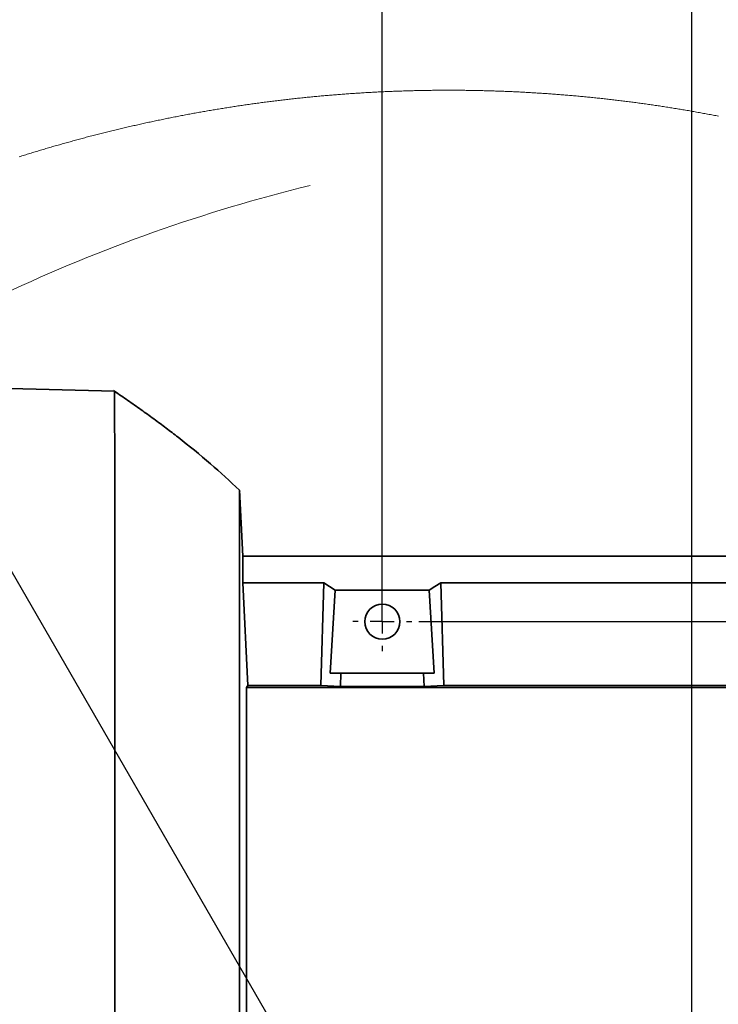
# Model space of a CAD drawing. Header units: millimetres. Extents: x 0 to 12115, y 0 to 8400.
# Tile 111 of 120: x 7093 to 7499, y 7134 to 7707. Entities that reach past the tile are written whole.
import ezdxf

# ---------------------------------------------------------------- set-up
doc = ezdxf.new("R2010")
doc.units = ezdxf.units.MM
doc.header["$LTSCALE"] = 20
doc.linetypes.add('CENTERX2', pattern=[20.32, 12.7, -2.54, 2.54, -2.54])
doc.layers.add('SVART_TEXT', color=7, linetype='Continuous')
doc.styles.add('SLDTEXTSTYLE0', font='TXT', dxfattribs={"width": 0.605})
doc.dimstyles.new('SLDDIMSTYLE10', dxfattribs={"dimtxt": 70, "dimasz": 70, "dimexe": 0, "dimexo": 0.0625, "dimgap": 17.5, "dimtad": 1, "dimdec": 1, "dimlfac": 0.5, "dimrnd": 1e-09, "dimzin": 12, "dimdsep": 46, "dimtxsty": 'SLDTEXTSTYLE0', "dimsah": 1, "dimcen": 0.09, "dimadec": 0, "dimazin": 3, "dimtfac": 1, "dimtofl": 0, "dimtmove": 0, "dimatfit": 3, "dimfxl": 1, "dimfrac": 2, "dimtolj": 1, "dimtzin": 12, "dimarcsym": 0})
doc.dimstyles.new('SLDDIMSTYLE14', dxfattribs={"dimtxt": 70, "dimasz": 70, "dimexe": 0, "dimexo": 0.0625, "dimgap": 17.5, "dimtad": 0, "dimtih": 1, "dimtoh": 1, "dimdec": 0, "dimlfac": 0.5, "dimrnd": 1e-09, "dimzin": 12, "dimdsep": 46, "dimtxsty": 'SLDTEXTSTYLE0', "dimsah": 1, "dimcen": 0, "dimadec": 0, "dimazin": 3, "dimtfac": 1, "dimtofl": 0, "dimtmove": 0, "dimatfit": 3, "dimfxl": 1, "dimfrac": 2, "dimtolj": 1, "dimtzin": 12, "dimarcsym": 0})
doc.dimstyles.new('SLDDIMSTYLE9', dxfattribs={"dimtxt": 70, "dimasz": 70, "dimexe": 0, "dimexo": 0.0625, "dimgap": 17.5, "dimtad": 1, "dimdec": 1, "dimlfac": 0.5, "dimrnd": 1e-09, "dimzin": 12, "dimdsep": 46, "dimtxsty": 'SLDTEXTSTYLE0', "dimsah": 1, "dimcen": 0.09, "dimadec": 0, "dimazin": 3, "dimtfac": 1, "dimtmove": 0, "dimatfit": 0, "dimfxl": 1, "dimfrac": 2, "dimtolj": 1, "dimtzin": 12, "dimarcsym": 0})

# ---------------------------------------------------------------- blocks, each defined once
blk = doc.blocks.new('_D_69')
at = {"layer": 'SVART_TEXT'}
for p, q in [((6895.85, 7719.04), (5877.01, 7719.04)), ((7015.68, 7511.5), (6895.85, 7719.04)), ((7483.87, 6700.57), (7015.68, 7511.5))]:
    blk.add_line(p, q, dxfattribs=at)
blk.add_solid([(7015.68, 7511.5), (6989.34, 7577.12), (6972.02, 7567.12)], dxfattribs=at)
at = {"layer": 'SVART_TEXT', "char_height": 70, "attachment_point": 1, "style": 'SLDTEXTSTYLE0'}
for s, insert in [('R468', (5877.01, 8024.14)), ('Smallest circumscribed', (5877.01, 7916.71)), ('radius axis 3', (5877.01, 7809.27))]:
    blk.add_mtext(s, dxfattribs=dict(at, insert=insert))
blk = doc.blocks.new('_D_70')
at = {"layer": 'SVART_TEXT'}
for p, q in [((7303.87, 7360.57), (7303.87, 7944.64)), ((7483.87, 6704.57), (7483.87, 7944.64)), ((7303.87, 7914.64), (7183.87, 7914.64)), ((7303.87, 7914.64), (7483.87, 7914.64)), ((7483.87, 7914.64), (7603.87, 7914.64))]:
    blk.add_line(p, q, dxfattribs=at)
for points in [[(7303.87, 7914.64), (7233.87, 7924.64), (7233.87, 7904.64)], [(7483.87, 7914.64), (7553.87, 7904.64), (7553.87, 7924.64)]]:
    blk.add_solid(points, dxfattribs=at)
at = {"layer": 'SVART_TEXT', "insert": (7340.4, 8004.88), "char_height": 70, "attachment_point": 1, "style": 'SLDTEXTSTYLE0'}
blk.add_mtext('90', dxfattribs=at)
blk = doc.blocks.new('_D_71')
at = {"layer": 'SVART_TEXT'}
for p, q in [((7303.87, 7360.57), (7303.87, 8075.7)), ((7683.87, 7360.57), (7683.87, 8075.7)), ((7303.87, 8045.7), (7183.87, 8045.7)), ((7683.87, 8045.7), (7303.87, 8045.7)), ((7683.87, 8045.7), (7803.87, 8045.7))]:
    blk.add_line(p, q, dxfattribs=at)
for points in [[(7303.87, 8045.7), (7233.87, 8055.7), (7233.87, 8035.7)], [(7683.87, 8045.7), (7753.87, 8035.7), (7753.87, 8055.7)]]:
    blk.add_solid(points, dxfattribs=at)
at = {"layer": 'SVART_TEXT', "insert": (7413.66, 8135.93), "char_height": 70, "attachment_point": 1, "style": 'SLDTEXTSTYLE0'}
blk.add_mtext('190', dxfattribs=at)
blk = doc.blocks.new('_D_72')
at = {"layer": 'SVART_TEXT'}
for p, q in [((7325.07, 7356.57), (8376.48, 7356.57)), ((8346.48, 7356.57), (8346.48, 6700.57)), ((7487.87, 6700.57), (8376.48, 6700.57))]:
    blk.add_line(p, q, dxfattribs=at)
for points in [[(8346.48, 7356.57), (8336.48, 7286.57), (8356.48, 7286.57)], [(8346.48, 6700.57), (8356.48, 6770.57), (8336.48, 6770.57)]]:
    blk.add_solid(points, dxfattribs=at)
at = {"layer": 'SVART_TEXT', "insert": (8256.25, 6948.36), "char_height": 70, "attachment_point": 1, "rotation": 90, "style": 'SLDTEXTSTYLE0'}
blk.add_mtext('328', dxfattribs=at)
blk = doc.blocks.new('SW_CENTERMARKSYMBOL_8')
at = {"layer": 'SVART_TEXT', "color": 0}
for p, q in [((0, 14), (0, 17.2)), ((0, 0), (0, 7)), ((-14, 0), (-17.2, 0)), ((0, 0), (-7, 0)), ((0, 0), (0, -7)), ((0, 0), (7, 0)), ((14, 0), (17.2, 0)), ((0, -14), (0, -17.2))]:
    blk.add_line(p, q, dxfattribs=at)

msp = doc.modelspace()

# ---------------------------------------------------------------- linework, layer by layer
at = {"color": 7, "linetype": 'Continuous', "lineweight": 35}
for p, q in [((7061.867612, 7492.860522), (7148.151117, 7490.601029)), ((7150.101381, 7489.223923), (7147.640961, 7490.946497)), ((7148.151117, 7490.601029), (7148.15076, 7490.589585)), ((7222.823697, 7394.570078), (7220.805961, 7433.071102)), ((7221.167403, 7432.140793), (7220.838982, 7432.441201)), ((7222.823697, 7394.570078), (7222.823697, 7379.147972)), ((7222.823697, 7394.570078), (7721.867609, 7394.570078)), ((7225.681978, 7319.461788), (7222.823697, 7379.147972)), ((7269.885081, 7379.147972), (7222.823697, 7379.147972)), ((7268.07912, 7319.461788), (7269.885081, 7379.147972)), ((7339.656072, 7319.461788), (7337.850111, 7379.147972)), ((7337.850111, 7379.147972), (7649.885106, 7379.147972)), ((7276.567417, 7374.796118), (7273.648995, 7326.57)), ((7276.567417, 7374.796118), (7331.167775, 7374.796118)), ((7331.167775, 7374.796118), (7334.086197, 7326.57)), ((7273.648995, 7326.57), (7279.841202, 7326.57)), ((7279.841202, 7326.57), (7279.604989, 7318.76203)), ((7327.89399, 7326.57), (7279.841202, 7326.57)), ((7328.130263, 7318.76203), (7327.89399, 7326.57)), ((7334.086197, 7326.57), (7327.89399, 7326.57)), ((7224.8676, 7318.212237), (7225.681978, 7319.461788)), ((7224.8676, 7318.212237), (7224.8676, 6998.115982)), ((7699.379417, 7318.212237), (7224.8676, 7318.212237)), ((7225.681978, 7319.461788), (7268.07912, 7319.461788)), ((7279.604989, 7318.76203), (7268.07912, 7319.461788)), ((7328.130263, 7318.76203), (7279.604989, 7318.76203)), ((7328.130263, 7318.76203), (7339.656072, 7319.461788)), ((7648.079145, 7319.461788), (7339.656072, 7319.461788))]:
    msp.add_line(p, q, dxfattribs=at)
at = {"color": 7, "linetype": 'Continuous', "lineweight": 18, "flags": 128}
msp.add_lwpolyline([(7499.413836, 7650.602783), (7498.616862, 7650.75704), (7497.819739, 7650.910582), (7497.022467, 7651.063408), (7496.225047, 7651.215281), (7495.427477, 7651.366438), (7494.629758, 7651.51688), (7493.83192, 7651.666369), (7493.033903, 7651.815142), (7492.235738, 7651.9632), (7491.437423, 7652.110304), (7490.638989, 7652.256932), (7489.840376, 7652.402367), (7489.041644, 7652.547325), (7488.242763, 7652.69133), (7487.443763, 7652.83462), (7486.644584, 7652.977194), (7485.845285, 7653.118815), (7485.045868, 7653.259959), (7484.246271, 7653.39991), (7483.446556, 7653.539385), (7482.646721, 7653.677906), (7481.846708, 7653.815712), (7481.046605, 7653.952564), (7480.246323, 7654.08894), (7479.445952, 7654.224362), (7478.645402, 7654.35883), (7477.844762, 7654.492821), (7477.043974, 7654.625859), (7476.243037, 7654.757942), (7475.44198, 7654.88955), (7474.640804, 7655.020203), (7473.839509, 7655.150141), (7473.038065, 7655.279125), (7472.236502, 7655.407395), (7471.434819, 7655.534949), (7470.633018, 7655.661787), (7469.831067, 7655.787672), (7469.028997, 7655.912842), (7468.226808, 7656.037058), (7467.4245, 7656.160559), (7466.622072, 7656.283345), (7465.819525, 7656.405415), (7465.016859, 7656.526531), (7464.214074, 7656.646933), (7463.41117, 7656.766619), (7462.608146, 7656.885351), (7461.805004, 7657.003369), (7461.001742, 7657.120671), (7460.19839, 7657.237019), (7459.39489, 7657.35289), (7458.5913, 7657.46757), (7457.787591, 7657.581772), (7456.983763, 7657.695021), (7456.179815, 7657.807555), (7455.375778, 7657.919134), (7454.571622, 7658.029999), (7453.767347, 7658.140148), (7452.962982, 7658.249344), (7452.158498, 7658.358063), (7451.353925, 7658.46559), (7450.549233, 7658.57264), (7449.744421, 7658.678736), (7448.93952, 7658.784117), (7448.134529, 7658.888783), (7447.329419, 7658.992495), (7446.524191, 7659.095492), (7445.718902, 7659.197535), (7444.913464, 7659.298863), (7444.107967, 7659.399475), (7443.302351, 7659.499373), (7442.496645, 7659.598316), (7441.69085, 7659.696545), (7440.884935, 7659.79382), (7440.078961, 7659.890618), (7439.272868, 7659.986462), (7438.466686, 7660.081352), (7437.660384, 7660.175528), (7436.854022, 7660.268988), (7436.047572, 7660.361733), (7435.241001, 7660.453524), (7434.434372, 7660.5446), (7433.627623, 7660.63496), (7432.820814, 7660.724367), (7432.013887, 7660.813059), (7431.2069, 7660.900797), (7430.399793, 7660.98782), (7429.592627, 7661.074127), (7428.785401, 7661.15972), (7427.978056, 7661.244358), (7427.170652, 7661.328282), (7426.363128, 7661.41149), (7425.555545, 7661.493744), (7424.747902, 7661.575283), (7423.94014, 7661.655869), (7423.132318, 7661.735739), (7422.324437, 7661.814894), (7421.516436, 7661.893334), (7420.708376, 7661.97082), (7419.900256, 7662.047591), (7419.092077, 7662.123408), (7418.283778, 7662.198509), (7417.47542, 7662.272896), (7416.667002, 7662.346567), (7415.858465, 7662.419285), (7415.049928, 7662.491049), (7414.241272, 7662.562336), (7413.432556, 7662.63267), (7412.623781, 7662.702288), (7411.814946, 7662.770952), (7411.005991, 7662.838902), (7410.197037, 7662.906136), (7409.387964, 7662.972416), (7408.57889, 7663.037981), (7407.769698, 7663.102831), (7406.960445, 7663.166727), (7406.151133, 7663.229908), (7405.341762, 7663.292374), (7404.532331, 7663.353886), (7403.72284, 7663.414683), (7402.91335, 7663.474764), (7402.10374, 7663.533892), (7401.29407, 7663.592304), (7400.484341, 7663.650002), (7399.674552, 7663.706745), (7398.864704, 7663.762774), (7398.054856, 7663.817848), (7397.244888, 7663.872446), (7396.434921, 7663.925852), (7395.624834, 7663.978781), (7394.814747, 7664.030756), (7394.004601, 7664.082016), (7393.194395, 7664.132323), (7392.384129, 7664.181914), (7391.573864, 7664.230789), (7390.763539, 7664.278712), (7389.953094, 7664.325918), (7389.14271, 7664.37241), (7388.332206, 7664.418186), (7387.521642, 7664.463009), (7386.711079, 7664.506878), (7385.900455, 7664.550032), (7385.089832, 7664.59247), (7384.279149, 7664.634194), (7383.468407, 7664.674963), (7382.657605, 7664.715018), (7381.846803, 7664.754357), (7381.035941, 7664.792742), (7380.22502, 7664.830412), (7379.414099, 7664.867129), (7378.603118, 7664.90313), (7377.792138, 7664.938416), (7376.981097, 7664.972748), (7376.170057, 7665.006603), (7375.358957, 7665.039267), (7374.547797, 7665.071453), (7373.736637, 7665.102686), (7372.925418, 7665.132965), (7372.114199, 7665.162768), (7371.30298, 7665.191616), (7370.491701, 7665.219511), (7369.680363, 7665.246691), (7368.869024, 7665.273155), (7368.057686, 7665.298905), (7367.246288, 7665.3237), (7366.43489, 7665.34778), (7365.623432, 7665.370907), (7364.811974, 7665.393557), (7364.000517, 7665.415015), (7363.189, 7665.435995), (7362.377482, 7665.456023), (7361.565965, 7665.475096), (7360.754388, 7665.493693), (7359.942811, 7665.511336), (7359.131235, 7665.528025), (7358.319598, 7665.544237), (7357.508021, 7665.559496), (7356.696385, 7665.573801), (7355.884689, 7665.58763), (7355.073052, 7665.600266), (7354.261356, 7665.612425), (7353.44966, 7665.623631), (7352.637964, 7665.634121), (7351.826268, 7665.643658), (7351.014572, 7665.652479), (7350.202816, 7665.660586), (7349.39112, 7665.667977), (7348.579365, 7665.674414), (7347.767609, 7665.679898), (7346.955853, 7665.684904), (7346.144098, 7665.688957), (7345.332342, 7665.692057), (7344.520586, 7665.694441), (7343.708831, 7665.69611), (7342.897075, 7665.697064), (7342.08526, 7665.697064), (7341.273504, 7665.696348), (7340.461748, 7665.69468), (7339.649993, 7665.692295), (7338.838237, 7665.689196), (7338.026482, 7665.685381), (7337.214726, 7665.680613), (7336.40297, 7665.674891), (7335.591215, 7665.668692), (7334.779518, 7665.661539), (7333.967763, 7665.653433), (7333.156067, 7665.64485), (7332.344311, 7665.635313), (7331.532615, 7665.624823), (7330.720919, 7665.613617), (7329.909283, 7665.601696), (7329.097587, 7665.58906), (7328.28595, 7665.57547), (7327.474314, 7665.561165), (7326.662677, 7665.545906), (7325.8511, 7665.529932), (7325.039464, 7665.513243), (7324.227887, 7665.4956), (7323.41637, 7665.477242), (7322.604793, 7665.458168), (7321.793276, 7665.438141), (7320.981758, 7665.417399), (7320.170301, 7665.395941), (7319.358843, 7665.37353), (7318.547386, 7665.350403), (7317.735988, 7665.326323), (7316.92459, 7665.301766), (7316.113251, 7665.276016), (7315.301913, 7665.24979), (7314.490574, 7665.222611), (7313.679295, 7665.194716), (7312.868076, 7665.165867), (7312.056797, 7665.136303), (7311.245638, 7665.106024), (7310.434478, 7665.074791), (7309.623319, 7665.042843), (7308.812219, 7665.01018), (7308.001119, 7664.976563), (7307.190078, 7664.94223), (7306.379097, 7664.907183), (7305.568117, 7664.871182), (7304.757195, 7664.834465), (7303.946274, 7664.796795), (7303.135413, 7664.758648), (7302.324611, 7664.719309), (7301.513809, 7664.679493), (7300.703066, 7664.638724), (7299.892383, 7664.597239), (7299.081701, 7664.5548), (7298.271078, 7664.511647), (7297.460514, 7664.467778), (7296.65001, 7664.422955), (7295.839506, 7664.377655), (7295.029062, 7664.331164), (7294.218677, 7664.284195), (7293.408292, 7664.236035), (7292.598027, 7664.187397), (7291.787761, 7664.137806), (7290.977555, 7664.0875), (7290.167409, 7664.036478), (7289.357262, 7663.984503), (7288.547235, 7663.931813), (7287.737208, 7663.878407), (7286.9273, 7663.824047), (7286.117392, 7663.768973), (7285.307544, 7663.712944), (7284.497755, 7663.656201), (7283.688026, 7663.598742), (7282.878357, 7663.540329), (7282.068747, 7663.48144), (7281.259197, 7663.421358), (7280.449706, 7663.3608), (7279.640275, 7663.299288), (7278.830903, 7663.237061), (7278.021592, 7663.17388), (7277.212339, 7663.109984), (7276.403147, 7663.045372), (7275.594073, 7662.979807), (7274.785, 7662.913527), (7273.975986, 7662.846531), (7273.167091, 7662.778582), (7272.358197, 7662.709917), (7271.549421, 7662.640299), (7270.740705, 7662.570204), (7269.932049, 7662.499155), (7269.123512, 7662.427153), (7268.314975, 7662.354674), (7267.506557, 7662.281002), (7266.698199, 7662.206854), (7265.889901, 7662.131752), (7265.081662, 7662.055935), (7264.273542, 7661.979403), (7263.465482, 7661.901917), (7262.657481, 7661.823715), (7261.8496, 7661.74456), (7261.041718, 7661.66469), (7260.234016, 7661.584105), (7259.426313, 7661.502804), (7258.61873, 7661.42055), (7257.811206, 7661.33758), (7257.003802, 7661.253657), (7256.196457, 7661.169018), (7255.389171, 7661.083664), (7254.582005, 7660.997595), (7253.774899, 7660.910572), (7252.967912, 7660.822834), (7252.160984, 7660.734143), (7251.354175, 7660.644736), (7250.547427, 7660.554613), (7249.740737, 7660.463776), (7248.934167, 7660.371985), (7248.127716, 7660.27924), (7247.321325, 7660.186018), (7246.515053, 7660.091843), (7245.708841, 7659.996952), (7244.902748, 7659.901108), (7244.096714, 7659.804549), (7243.290859, 7659.707274), (7242.485004, 7659.609284), (7241.679269, 7659.51034), (7240.873652, 7659.410681), (7240.068155, 7659.310068), (7239.262718, 7659.20874), (7238.457399, 7659.106697), (7237.6522, 7659.003939), (7236.847061, 7658.900227), (7236.04204, 7658.7958), (7235.237139, 7658.690419), (7234.432357, 7658.584322), (7233.627635, 7658.477511), (7232.823032, 7658.369984), (7232.018548, 7658.261503), (7231.214124, 7658.152308), (7230.409878, 7658.042158), (7229.605692, 7657.931532), (7228.801626, 7657.819952), (7227.997678, 7657.707419), (7227.19385, 7657.59417), (7226.390141, 7657.480206), (7225.586551, 7657.365526), (7224.783021, 7657.249893), (7223.979669, 7657.133545), (7223.176378, 7657.016482), (7222.373205, 7656.898464), (7221.570211, 7656.779732), (7220.767277, 7656.660284), (7219.964462, 7656.539883), (7219.161766, 7656.418766), (7218.359249, 7656.296934), (7217.556792, 7656.174387), (7216.754454, 7656.050886), (7215.952235, 7655.926432), (7215.150195, 7655.801501), (7214.348215, 7655.675616), (7213.546413, 7655.549015), (7212.744671, 7655.4217), (7211.943107, 7655.293431), (7211.141663, 7655.164446), (7210.340339, 7655.034508), (7209.539133, 7654.904093), (7208.738106, 7654.772486), (7207.937139, 7654.640402), (7207.136351, 7654.507365), (7206.335681, 7654.37385), (7205.535131, 7654.239144), (7204.73476, 7654.10396), (7203.934449, 7653.967823), (7203.134316, 7653.830971), (7202.334302, 7653.693165), (7201.534468, 7653.554644), (7200.734692, 7653.415407), (7199.935096, 7653.275456), (7199.135679, 7653.13455), (7198.336321, 7652.99293), (7197.537142, 7652.850594), (7196.738141, 7652.707304), (7195.93926, 7652.563299), (7195.140499, 7652.418579), (7194.341856, 7652.272906), (7193.543392, 7652.126517), (7192.745107, 7651.979412), (7191.946941, 7651.831593), (7191.148895, 7651.68282), (7190.351027, 7651.533331), (7189.553278, 7651.383127), (7188.755709, 7651.23197), (7187.958258, 7651.080097), (7187.160986, 7650.92751), (7186.363834, 7650.773968), (7185.56686, 7650.61995), (7184.770006, 7650.464978), (7183.97333, 7650.309052), (7183.176833, 7650.152411), (7182.380455, 7649.995055), (7181.584257, 7649.836983), (7180.788177, 7649.678196), (7179.992276, 7649.518456), (7179.196554, 7649.358), (7178.400951, 7649.196591), (7177.605527, 7649.034466), (7176.810282, 7648.871626), (7176.015156, 7648.708071), (7175.220209, 7648.543801), (7174.425441, 7648.378577), (7173.630792, 7648.212637), (7172.836381, 7648.045744), (7172.042089, 7647.878136), (7171.247977, 7647.709812), (7170.453983, 7647.540774), (7169.660228, 7647.370781), (7168.866592, 7647.200312), (7168.073135, 7647.028889), (7167.279857, 7646.856512), (7166.486758, 7646.68342), (7165.693777, 7646.509613), (7164.901036, 7646.335091), (7164.108413, 7646.159853), (7163.315969, 7645.983662), (7162.523764, 7645.806755), (7161.731678, 7645.628895), (7160.939771, 7645.450558), (7160.148042, 7645.271267), (7159.356492, 7645.091261), (7158.565122, 7644.910301), (7157.773929, 7644.728865), (7156.982916, 7644.546475), (7156.192082, 7644.363131), (7155.401426, 7644.17931), (7154.610949, 7643.994536), (7153.820651, 7643.809046), (7153.030592, 7643.622841), (7152.240651, 7643.435683), (7151.45089, 7643.247809), (7150.661367, 7643.05922), (7149.872023, 7642.869915), (7149.082857, 7642.679657), (7148.293811, 7642.488684), (7147.505062, 7642.296995), (7146.716433, 7642.104592), (7145.927983, 7641.911234), (7145.139771, 7641.717161), (7144.351738, 7641.522373), (7143.563884, 7641.326632), (7142.776268, 7641.130413), (7141.988772, 7640.933241), (7141.201514, 7640.735115), (7140.414434, 7640.536513), (7139.627593, 7640.336956), (7138.840931, 7640.136685), (7138.054448, 7639.935698), (7137.268144, 7639.733996), (7136.482077, 7639.53134), (7135.69619, 7639.327969), (7134.910482, 7639.123883), (7134.125012, 7638.918843), (7133.33978, 7638.713087), (7132.554668, 7638.506855), (7131.769794, 7638.299431), (7130.985158, 7638.09153), (7130.200702, 7637.882675), (7129.416424, 7637.673105), (7128.632384, 7637.46282), (7127.848583, 7637.25182), (7127.064961, 7637.039866), (7126.281517, 7636.827196), (7125.498312, 7636.613812), (7124.715286, 7636.399712), (7123.932498, 7636.184658), (7123.149949, 7635.968889), (7122.367578, 7635.752405), (7121.585446, 7635.535206), (7120.803493, 7635.317053), (7120.021778, 7635.098185), (7119.240301, 7634.878601), (7118.459004, 7634.658303), (7117.677945, 7634.437289), (7116.897064, 7634.215321), (7116.116422, 7633.992638), (7115.336018, 7633.76924), (7114.555853, 7633.545126), (7113.775867, 7633.320059), (7112.996119, 7633.094277), (7112.216609, 7632.867779), (7111.437279, 7632.640566), (7110.658186, 7632.4124), (7109.879392, 7632.183756), (7109.100717, 7631.954159), (7108.32234, 7631.723847), (7107.544142, 7631.492581), (7106.766241, 7631.260838), (7105.98852, 7631.028141), (7105.211037, 7630.794729), (7104.433792, 7630.560602), (7103.656727, 7630.325522), (7102.879959, 7630.089726), (7102.10337, 7629.853453), (7101.327079, 7629.616226), (7100.550967, 7629.378046), (7099.775153, 7629.139389), (7098.999518, 7628.899779), (7098.224121, 7628.659453), (7097.448963, 7628.418412), (7096.674043, 7628.176655), (7095.899421, 7627.933945), (7095.124977, 7627.690758), (7094.350773, 7627.446617), (7093.576806, 7627.201762), (7092.803138, 7626.955952)], dxfattribs=at)
at = {"color": 7, "linetype": 'Continuous', "lineweight": 35, "flags": 128}
for points in [[(7220.805961, 7128.074016), (7220.80602, 7155.578102), (7220.805961, 7183.284487), (7220.80602, 7210.586991), (7220.80602, 7236.164297), (7220.805961, 7260.980334), (7220.80602, 7285.181727), (7220.805961, 7308.208193), (7220.80602, 7328.994478), (7220.80602, 7348.340477), (7220.805961, 7366.327013), (7220.80602, 7382.490601), (7220.80602, 7396.108116), (7220.805961, 7407.772507), (7220.80608, 7417.483057), (7220.805961, 7424.942698), (7220.80602, 7428.466763), (7220.80602, 7431.005921), (7220.80602, 7432.552065), (7220.805961, 7433.071102)], [(7276.567417, 7374.796118), (7273.243922, 7377.037491), (7269.885081, 7379.147972)], [(7331.167775, 7374.796118), (7334.49133, 7377.037491), (7337.850111, 7379.147972)]]:
    msp.add_lwpolyline(points, dxfattribs=at)
at = {"color": 7, "linetype": 'Continuous', "lineweight": 35}
msp.add_circle((7303.867583, 7356.569888), 10.199978, dxfattribs=at)
at = {"color": 7, "linetype": 'CENTERX2', "lineweight": 18}
msp.add_arc((7483.867606, 6700.569984), 936.376022, 103.712005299, 149.857185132, dxfattribs=at)
at = {"color": 7, "linetype": 'Continuous', "lineweight": 35}
for points, knots in [([(7148.416417, 6876.164402), (7148.419501, 6883.89131), (7148.425837, 6899.767801), (7148.431622, 6924.141175), (7148.445023, 6949.639643), (7148.44877, 6976.041879), (7148.451035, 7003.221836), (7148.459767, 7029.665595), (7148.460912, 7055.362191), (7148.458573, 7080.152994), (7148.461621, 7106.262213), (7148.463436, 7133.491284), (7148.456088, 7160.457815), (7148.454377, 7186.013704), (7148.45461, 7210.096644), (7148.445054, 7234.825418), (7148.437046, 7260.04605), (7148.434603, 7284.40806), (7148.422883, 7306.944019), (7148.410763, 7327.605769), (7148.403758, 7348.25576), (7148.391892, 7368.623861), (7148.373224, 7387.710377), (7148.361503, 7404.683954), (7148.349553, 7419.593702), (7148.32809, 7433.759019), (7148.309788, 7446.978932), (7148.295876, 7458.133277), (7148.273451, 7466.85136), (7148.256426, 7473.051603), (7148.241006, 7478.014497), (7148.23124, 7482.520402), (7148.195348, 7486.45843), (7148.196603, 7489.300892), (7148.157442, 7490.420236), (7148.151117, 7490.601029)], [0, 0, 0, 0, 0.0377267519, 0.0775172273, 0.1190033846, 0.1622234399, 0.2064265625, 0.2517099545, 0.2913355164, 0.3318905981, 0.3727514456, 0.4188141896, 0.4648369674, 0.5044159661, 0.5435912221, 0.5824222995, 0.6251546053, 0.6667313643, 0.7013701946, 0.7351867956, 0.7676127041, 0.8021941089, 0.8346343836, 0.8608029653, 0.8850678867, 0.9074314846, 0.9299654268, 0.9496143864, 0.9618927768, 0.9725317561, 0.979887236, 0.9861244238, 0.9945315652, 0.9991167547, 1, 1, 1, 1]), ([(7148.151117, 7490.601029), (7150.775665, 7488.81064), (7155.970755, 7485.266704), (7163.599644, 7479.887679), (7171.001866, 7474.532854), (7178.170286, 7469.196907), (7189.300039, 7460.648899), (7203.797842, 7448.949787), (7215.279107, 7438.230942), (7220.805961, 7433.071102)], [0, 0, 0, 0, 0.1027251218, 0.2033365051, 0.3018084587, 0.3981221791, 0.4922651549, 0.7555865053, 1, 1, 1, 1])]:
    msp.add_open_spline(points, degree=3, knots=knots, dxfattribs=at)

# ---------------------------------------------------------------- block references
at = {"layer": 'SVART_TEXT'}
msp.add_blockref('SW_CENTERMARKSYMBOL_8', (7303.867596, 7356.569971), dxfattribs=at)

# ---------------------------------------------------------------- dimensions: what is measured, and where the dimension line sits
for base, p1, p2, picture, middle in [((7303.867606, 8045.697064), (7683.867606, 7356.569984), (7303.867606, 7356.569984), '_D_71', (7493.867606, 8045.697064)), ((7483.867606, 7914.641143), (7303.867606, 7356.569984), (7483.867606, 6700.569984), '_D_70', (7393.867606, 7914.641143))]:
    dim = msp.add_linear_dim(base=base, p1=p1, p2=p2, dimstyle='SLDDIMSTYLE9', dxfattribs=at)
    dim.commit()
    dim.dimension.update_dxf_attribs({"geometry": picture, "text_midpoint": middle, "dimtype": 160})
dim = msp.add_radius_dim(center=(7483.867606, 6700.569984), mpoint=(7015.679595, 7511.495406), text='<>\\PSmallest circumscribed\\Pradius axis 3', dimstyle='SLDDIMSTYLE14', dxfattribs=at)
dim.commit()
dim.dimension.update_dxf_attribs({"geometry": '_D_69', "text_midpoint": (6371.429927, 7880.185976), "dimtype": 164})
dim = msp.add_linear_dim(base=(8346.481514, 6700.569984), p1=(7321.067606, 7356.569984), p2=(7483.867606, 6700.569984), angle=90, dimstyle='SLDDIMSTYLE10', dxfattribs=at)
dim.commit()
dim.dimension.update_dxf_attribs({"geometry": '_D_72', "text_midpoint": (8346.481514, 7028.569984), "dimtype": 160})

doc.saveas('drawing.dxf')
